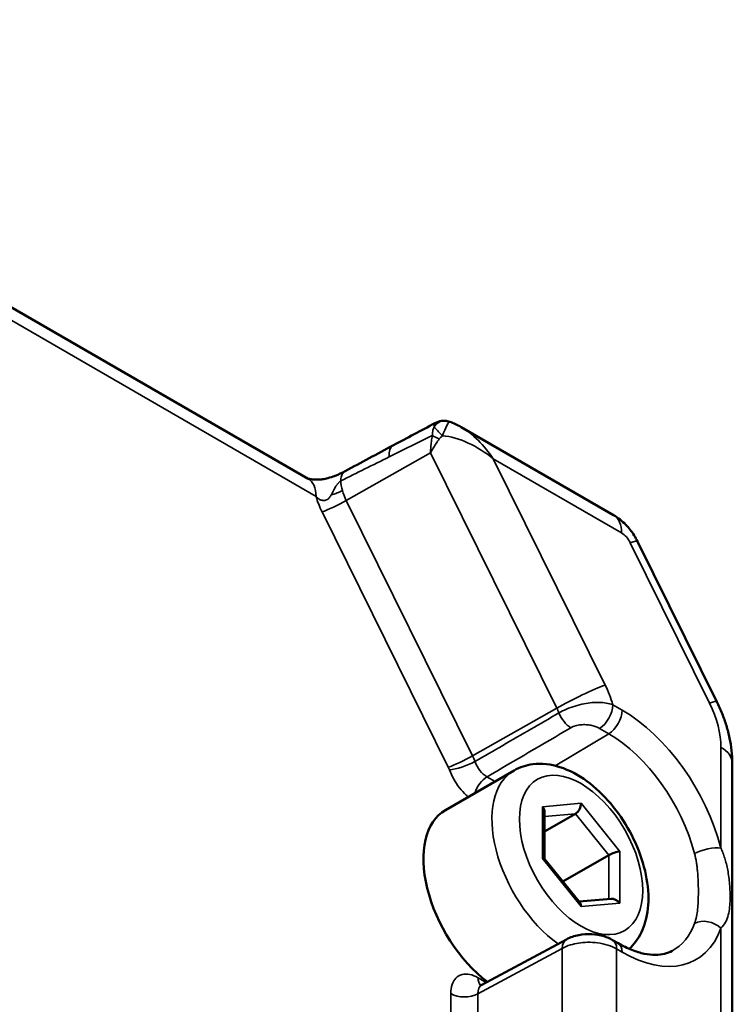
# Model space of a CAD drawing. Header units: millimetres. Extents: x 10 to 634, y 10 to 422.
# Tile 6 of 97: x 129 to 148, y 85 to 111. Entities that reach past the tile are written whole.
import ezdxf

# ---------------------------------------------------------------- set-up
doc = ezdxf.new("R2010")
doc.units = ezdxf.units.MM
doc.header["$LTSCALE"] = 2
doc.layers.add('Visible (ANSI)', color=7, linetype='Continuous', lineweight=50)
doc.layers.add('Visible Narrow (ANSI)', color=7, linetype='Continuous', lineweight=35)

msp = doc.modelspace()

# ---------------------------------------------------------------- linework, layer by layer
at = {"layer": 'Visible (ANSI)'}
for p, q in [((136.588, 98.889), (103.674, 117.892)), ((144.469, 97.949), (140.534, 100.221)), ((147.133, 93.141), (145.088, 97.274)), ((147.532, 67.147), (147.532, 91.556)), ((140.134, 90.349), (141.901, 91.369)), ((142.69, 89.091), (142.69, 90.286)), ((143.488, 90.253), (142.69, 89.792)), ((143.603, 87.956), (142.687, 89.094)), ((144.346, 89.187), (143.162, 88.503)), ((144.403, 88.061), (143.577, 87.987)), ((143.255, 87.015), (141.073, 85.842)), ((144.587, 86.914), (144.443, 86.997))]:
    msp.add_line(p, q, dxfattribs=at)
msp.add_arc((140.106, 99.982), 0.4, 70.3685, 88.5132, dxfattribs=at)
for centre, major_axis, ratio, start_param, end_param in [((140.106, 99.982), (0.01, 0.4), 0.84347, 6.283155, 6.283276), ((136.088, 98.023), (0.5, 0.866), 0.57735, 6.283131, 6.283185), ((142.49, 90.353), (-0.169, 0.154), 0.697902, 3.709744, 4.495147), ((143.488, 90.442), (-0.085, -0.2), 0.565736, 0.644872, 2.215681), ((141.509, 87.967), (-1.375, 2.382), 0.57735, 0, 2.204139), ((142.49, 89.021), (-0.199, -0.07), 0.218388, 3.218336, 3.850254), ((144.487, 89.199), (0.199, 0.07), 0.218384, 0.708654, 2.279463), ((143.488, 87.779), (0.085, 0.2), 0.565745, 5.35726, 5.989179), ((144.487, 87.868), (-0.169, 0.154), 0.697897, 4.495116, 5.715041), ((144.193, 86.564), (0.25, 0.433), 0.57735, 0, 0.000034), ((140.094, 87.151), (0.8, -1.386), 0.57735, 0.162846, 0.162853)]:
    msp.add_ellipse(centre, major_axis=major_axis, ratio=ratio, start_param=start_param, end_param=end_param, dxfattribs=at)
for points in [[(138.787, 99.75), (139.144, 99.94), (139.501, 100.13), (139.859, 100.321)], [(140.241, 100.359), (140.342, 100.323), (140.44, 100.275), (140.534, 100.221)], [(137.543, 99.084), (137.957, 99.306), (138.372, 99.528), (138.787, 99.75)]]:
    msp.add_open_spline(points, degree=3, dxfattribs=at)
for points, knots in [([(139.859, 100.321), (139.911, 100.349), (139.971, 100.369), (140.06, 100.381), (140.088, 100.383), (140.117, 100.382)], [0, 0, 0, 0, 0.0196703, 0.0196703, 0.02875975, 0.02875975, 0.02875975, 0.02875975]), ([(136.578, 98.894), (136.582, 98.893), (136.587, 98.891), (136.601, 98.887), (136.61, 98.885), (136.634, 98.88), (136.649, 98.877), (136.688, 98.872), (136.712, 98.869), (136.769, 98.865), (136.804, 98.865), (136.879, 98.867), (136.92, 98.87), (137.006, 98.883), (137.051, 98.892), (137.16, 98.92), (137.223, 98.941), (137.377, 99.001), (137.464, 99.042), (137.543, 99.084)], [0.0112975, 0.0112975, 0.0112975, 0.0112975, 0.0154376, 0.0154376, 0.0198921, 0.0198921, 0.0256915, 0.0256915, 0.0335827, 0.0335827, 0.0439023, 0.0439023, 0.0561034, 0.0561034, 0.070462, 0.070462, 0.0921578, 0.0921578, 0.1266265, 0.1266265, 0.1266265, 0.1266265]), ([(144.469, 97.949), (144.531, 97.913), (144.586, 97.874), (144.689, 97.794), (144.736, 97.751), (144.823, 97.664), (144.863, 97.618), (144.936, 97.525), (144.97, 97.477), (145.033, 97.378), (145.062, 97.326), (145.088, 97.274)], [1.5707963, 1.5707963, 1.5707963, 1.5707963, 1.7500074, 1.7500074, 1.9292185, 1.9292185, 2.1084296, 2.1084296, 2.2876406, 2.2876406, 2.4668517, 2.4668517, 2.4668517, 2.4668517]), ([(147.532, 91.556), (147.532, 91.665), (147.525, 91.774), (147.502, 91.99), (147.484, 92.098), (147.439, 92.312), (147.411, 92.418), (147.347, 92.629), (147.31, 92.733), (147.228, 92.94), (147.182, 93.041), (147.133, 93.141)], [3.1415927, 3.1415927, 3.1415927, 3.1415927, 3.2765408, 3.2765408, 3.411489, 3.411489, 3.5464372, 3.5464372, 3.6813854, 3.6813854, 3.8163336, 3.8163336, 3.8163336, 3.8163336]), ([(144.874, 86.769), (144.934, 86.825), (144.989, 86.887), (145.153, 87.105), (145.235, 87.28), (145.351, 87.688), (145.375, 87.926), (145.355, 88.44), (145.306, 88.716), (145.142, 89.265), (145.027, 89.538), (144.745, 90.053), (144.579, 90.297), (144.207, 90.735), (144.001, 90.93), (143.562, 91.252), (143.328, 91.378), (142.855, 91.53), (142.617, 91.56), (142.214, 91.508), (142.049, 91.455), (141.901, 91.369)], [2.483946, 2.483946, 2.483946, 2.483946, 2.598495, 2.598495, 2.865246, 2.865246, 3.186616, 3.186616, 3.537232, 3.537232, 3.886018, 3.886018, 4.231723, 4.231723, 4.579385, 4.579385, 4.930851, 4.930851, 5.261565, 5.261565, 5.497787, 5.497787, 5.497787, 5.497787]), ([(143.255, 87.015), (143.351, 87.067), (143.458, 87.104), (143.678, 87.147), (143.793, 87.155), (144.013, 87.143), (144.122, 87.124), (144.3, 87.069), (144.374, 87.037), (144.443, 86.997)], [0, 0, 0, 0, 0.0345556, 0.0345556, 0.0682866, 0.0682866, 0.1008193, 0.1008193, 0.1259041, 0.1259041, 0.1259041, 0.1259041]), ([(144.587, 86.914), (144.707, 86.845), (144.825, 86.788), (145.051, 86.698), (145.159, 86.665), (145.363, 86.623), (145.458, 86.613), (145.633, 86.613), (145.712, 86.623), (145.857, 86.658), (145.922, 86.684), (145.983, 86.717)], [1.5707963, 1.5707963, 1.5707963, 1.5707963, 1.7254074, 1.7254074, 1.8800184, 1.8800184, 2.0346295, 2.0346295, 2.1892405, 2.1892405, 2.3438516, 2.3438516, 2.3438516, 2.3438516]), ([(141.007, 85.824), (141.007, 85.824), (141.007, 85.824), (141.009, 85.824), (141.017, 85.824), (141.042, 85.828), (141.058, 85.834), (141.073, 85.842)], [0.02697737, 0.02697737, 0.02697737, 0.02697737, 0.02839949, 0.02839949, 0.04322358, 0.04322358, 0.05856649, 0.05856649, 0.05856649, 0.05856649])]:
    msp.add_open_spline(points, degree=3, knots=knots, dxfattribs=at)
at = {"layer": 'Visible Narrow (ANSI)'}
for p, q in [((136.795, 98.431), (124.016, 105.809)), ((137.571, 98.328), (139.749, 99.557)), ((139.749, 99.557), (143.005, 92.976)), ((141.365, 99.402), (144.252, 93.568)), ((144.676, 97.491), (141.365, 99.402)), ((137.571, 98.328), (140.828, 91.747)), ((136.948, 98.032), (140.205, 91.451)), ((146.944, 93.106), (144.899, 97.238)), ((143.005, 92.976), (140.828, 91.747)), ((144.45, 93.062), (144.691, 92.923)), ((144.103, 92.453), (144.343, 92.314)), ((144.343, 92.314), (142.964, 91.491)), ((147.239, 89.367), (147.239, 91.964)), ((141.203, 91.205), (141.41, 91.086)), ((142.631, 90.434), (143.63, 90.523)), ((142.631, 89.103), (142.631, 90.434)), ((143.63, 90.523), (144.629, 89.281)), ((142.69, 90.182), (143.488, 90.253)), ((143.488, 90.253), (144.346, 89.187)), ((143.63, 87.86), (142.631, 89.103)), ((144.346, 89.187), (144.346, 88.056)), ((144.629, 89.281), (144.629, 87.949)), ((144.629, 87.949), (143.63, 87.86)), ((147.239, 72.221), (147.239, 87.299)), ((143.145, 86.783), (140.967, 85.612)), ((143.145, 86.783), (143.145, 75.86)), ((144.691, 86.685), (144.546, 86.768)), ((144.546, 86.768), (144.546, 75.86)), ((141.184, 85.902), (140.974, 86.024)), ((140.267, 85.615), (140.267, 74.607)), ((140.967, 85.612), (140.967, 74.603))]:
    msp.add_line(p, q, dxfattribs=at)
for centre, major_axis, ratio, start_param, end_param in [((140.106, 99.982), (0.01, 0.4), 0.84347, 0.000091, 0.941461), ((140.106, 99.982), (0.134, 0.377), 0.129575, 6.283184, 7.858837), ((140.106, 99.982), (0.288, -0.277), 0.058066, 3.591632, 4.595996), ((140.658, 98.994), (-0.913, 1.307), 0.510834, 4.668529, 5.45374), ((347.263, -26.714), (302.547, -11.759), 0.54906, 2.347548, 2.352616), ((140.062, 99.919), (0.368, -0.156), 0.100825, 3.936242, 4.509596), ((140.658, 98.995), (-1.248, 0.786), 0.506505, 4.451161, 5.497524), ((139.022, 99.308), (-0.235, 0.441), 0.575061, 6.283185, 7.238808), ((356.519, -32.722), (315.978, -12.683), 0.549966, 2.353319, 2.358777), ((136.088, 98.023), (0.5, 0.866), 0.57735, 5.49779, 6.283131), ((138.074, 98.504), (0.454, -0.777), 0.584879, 3.972825, 4.284357), ((137.148, 98.635), (0.482, 0.132), 0.336545, 4.695862, 5.353896), ((138.074, 98.504), (0.454, -0.777), 0.584878, 4.284362, 4.598624), ((137.721, 98.299), (0.7, -1.212), 0.57735, 4.28754, 4.601735), ((137.302, 98.236), (0.448, 0.222), 0.090167, 3.759967, 5.31331), ((143.969, 97.083), (0.5, 0.866), 0.57735, 5.497787, 6.283185), ((144.676, 97.161), (-0.202, 0.35), 0.57735, 4.601732, 5.497787), ((144.192, 96.83), (0.896, 0.444), 0.090167, 0, 0.618375), ((143.545, 93.16), (-0.896, -0.444), 0.090167, 3.759967, 5.31331), ((143.667, 93.251), (0.635, -1.314), 0.456028, 1.213335, 1.592403), ((146.237, 92.698), (0.896, 0.444), 0.090167, 0, 0.618375), ((142.497, 92.797), (0.458, -0.773), 0.591986, 1.300937, 1.453962), ((144.097, 92.858), (-0.25, -0.433), 0.57735, 0.802856, 2.356186), ((144.337, 92.719), (-0.25, -0.433), 0.57735, 0.802851, 2.356194), ((144.691, 89.804), (1.91, -3.308), 0.57735, 1.123336, 2.356194), ((145.893, 92.742), (-0.952, 1.649), 0.57735, 3.926991, 4.601732), ((143.36, 92.875), (0.252, -0.432), 0.560837, 4.445911, 5.494525), ((-4795.163, 3059.326), (7060.684, 52.444), 0.592622, 5.482164, 5.482592), ((144.343, 89.604), (1.66, -2.875), 0.57735, 1.123336, 2.356194), ((146.532, 91.556), (1, 0), 0.57735, 0, 0.785398), ((140.558, 91.655), (0.448, 0.222), 0.090167, 3.759967, 5.31331), ((140.338, 91.579), (0.446, -0.782), 0.569578, 1.282383, 1.463235), ((139.983, 91.374), (0.2, -0.347), 0.57735, 1.279441, 1.45994), ((140.586, 91.59), (-0.469, -0.172), 0.234656, 0.63594, 2.188468), ((141.209, 91.617), (-0.247, 0.434), 0.593832, 1.28212, 2.359707), ((141.209, 90.801), (0.25, 0.433), 0.57735, 0.802852, 1.93032), ((143.276, 88.988), (-1.375, 2.382), 0.57735, 0, 2.232654), ((146.885, 89.163), (-0.484, -0.125), 0.35328, 3.806702, 5.360045), ((144.343, 89.604), (1.66, -2.875), 0.57735, 6.270842, 6.730646), ((146.885, 87.095), (-0.469, 0.173), 0.736111, 4.163267, 5.71661), ((144.691, 89.804), (1.91, -3.308), 0.57735, 5.497787, 6.730646), ((143.492, 86.575), (-0.237, 0.44), 0.577174, 6.283169, 7.085879), ((144.193, 86.564), (0.25, 0.433), 0.57735, 5.497787, 6.283185), ((144.337, 86.481), (0.25, 0.433), 0.57735, 5.497787, 6.283185), ((141.327, 85.411), (-0.263, 0.426), 0.576473, 6.248352, 7.051047), ((141.327, 86.228), (-0.25, -0.433), 0.577351, 5.497782, 6.102894), ((140.62, 85.819), (0.5, 0), 0.57735, 3.926991, 5.480334)]:
    msp.add_ellipse(centre, major_axis=major_axis, ratio=ratio, start_param=start_param, end_param=end_param, dxfattribs=at)
msp.add_ellipse((143.63, 89.192), major_axis=(1.125, -1.949), ratio=0.57735, dxfattribs=at)
for points, knots in [([(139.84, 100.224), (139.839, 100.228), (139.839, 100.231), (139.839, 100.235), (139.836, 100.26), (139.837, 100.28), (139.842, 100.295), (139.845, 100.308), (139.851, 100.316), (139.859, 100.321)], [0.0000063, 0.0000063, 0.0000063, 0.0000063, 0.0291795, 0.0291795, 0.0291795, 0.25, 0.25, 0.25, 0.4397452, 0.4397452, 0.4397452, 0.4397452]), ([(139.793, 100.002), (139.793, 100.02), (139.793, 100.038), (139.795, 100.057), (139.797, 100.075), (139.799, 100.093), (139.803, 100.112), (139.807, 100.131), (139.811, 100.149), (139.818, 100.168), (139.822, 100.181), (139.826, 100.193), (139.831, 100.205), (139.834, 100.212), (139.837, 100.218), (139.84, 100.224)], [0.0000005, 0.0000005, 0.0000005, 0.0000005, 0.25, 0.25, 0.25, 0.5, 0.5, 0.5, 0.75, 0.75, 0.75, 0.9154868, 0.9154868, 0.9154868, 1, 1, 1, 1]), ([(139.749, 99.557), (139.748, 99.605), (139.75, 99.653), (139.753, 99.702), (139.756, 99.751), (139.761, 99.801), (139.768, 99.851), (139.774, 99.901), (139.783, 99.952), (139.793, 100.002)], [0, 0, 0, 0, 0.333333, 0.333333, 0.333333, 0.666667, 0.666667, 0.666667, 1, 1, 1, 1]), ([(139.749, 99.557), (139.769, 99.595), (139.791, 99.634), (139.814, 99.673), (139.837, 99.712), (139.862, 99.752), (139.889, 99.793), (139.915, 99.833), (139.943, 99.873), (139.973, 99.914)], [0, 0, 0, 0, 0.333333, 0.333333, 0.333333, 0.666667, 0.666667, 0.666667, 1, 1, 1, 1]), ([(139.973, 99.914), (139.977, 99.92), (139.982, 99.926), (139.988, 99.933), (139.993, 99.939), (139.999, 99.946), (140.006, 99.953), (140.013, 99.96), (140.021, 99.967), (140.029, 99.974), (140.038, 99.982), (140.047, 99.99), (140.057, 99.998)], [0.0000006, 0.0000006, 0.0000006, 0.0000006, 0.25, 0.25, 0.25, 0.5, 0.5, 0.5, 0.75, 0.75, 0.75, 1, 1, 1, 1]), ([(137.433, 98.831), (137.431, 98.876), (137.436, 98.919), (137.447, 98.955), (137.458, 98.992), (137.475, 99.023), (137.496, 99.047), (137.51, 99.062), (137.526, 99.075), (137.543, 99.084)], [0, 0, 0, 0, 0.2, 0.2, 0.2, 0.4, 0.4, 0.4, 0.5262722, 0.5262722, 0.5262722, 0.5262722]), ([(137.185, 98.471), (137.193, 98.484), (137.201, 98.499), (137.209, 98.515), (137.21, 98.516), (137.211, 98.518), (137.211, 98.52), (137.219, 98.534), (137.227, 98.549), (137.235, 98.565), (137.236, 98.568), (137.238, 98.571), (137.239, 98.574), (137.246, 98.588), (137.254, 98.603), (137.262, 98.618), (137.264, 98.621), (137.266, 98.625), (137.268, 98.629), (137.275, 98.642), (137.282, 98.655), (137.289, 98.667), (137.292, 98.671), (137.294, 98.676), (137.297, 98.68), (137.304, 98.691), (137.31, 98.701), (137.317, 98.711), (137.32, 98.715), (137.323, 98.719), (137.325, 98.724), (137.331, 98.732), (137.337, 98.74), (137.343, 98.748), (137.346, 98.752), (137.349, 98.756), (137.352, 98.76), (137.357, 98.766), (137.362, 98.772), (137.367, 98.777), (137.371, 98.781), (137.374, 98.784), (137.377, 98.788), (137.382, 98.792), (137.386, 98.797), (137.39, 98.8), (137.394, 98.804), (137.397, 98.807), (137.401, 98.81), (137.405, 98.813), (137.408, 98.816), (137.412, 98.818), (137.416, 98.821), (137.419, 98.824), (137.423, 98.826), (137.426, 98.828), (137.43, 98.829), (137.433, 98.831)], [0, 0, 0, 0, 0.1, 0.1, 0.1, 0.110219, 0.110219, 0.110219, 0.2, 0.2, 0.2, 0.2159291, 0.2159291, 0.2159291, 0.3, 0.3, 0.3, 0.3214965, 0.3214965, 0.3214965, 0.4, 0.4, 0.4, 0.4268728, 0.4268728, 0.4268728, 0.5, 0.5, 0.5, 0.5324741, 0.5324741, 0.5324741, 0.6, 0.6, 0.6, 0.6379404, 0.6379404, 0.6379404, 0.7, 0.7, 0.7, 0.7433835, 0.7433835, 0.7433835, 0.8, 0.8, 0.8, 0.8488289, 0.8488289, 0.8488289, 0.9, 0.9, 0.9, 0.9543752, 0.9543752, 0.9543752, 1, 1, 1, 1]), ([(136.795, 98.431), (136.801, 98.424), (136.807, 98.417), (136.813, 98.411), (136.819, 98.404), (136.826, 98.398), (136.832, 98.392), (136.839, 98.387), (136.845, 98.381), (136.852, 98.376), (136.859, 98.371), (136.867, 98.366), (136.875, 98.362), (136.882, 98.357), (136.89, 98.353), (136.899, 98.349), (136.907, 98.345), (136.916, 98.342), (136.925, 98.339), (136.935, 98.336), (136.944, 98.334), (136.953, 98.332), (136.963, 98.33), (136.972, 98.329), (136.981, 98.329), (136.99, 98.328), (136.999, 98.328), (137.008, 98.329), (137.016, 98.33), (137.025, 98.331), (137.033, 98.333), (137.041, 98.335), (137.049, 98.338), (137.057, 98.341), (137.064, 98.344), (137.072, 98.347), (137.079, 98.351), (137.086, 98.355), (137.093, 98.36), (137.1, 98.365), (137.107, 98.371), (137.114, 98.377), (137.121, 98.384), (137.128, 98.39), (137.135, 98.398), (137.142, 98.406), (137.149, 98.415), (137.156, 98.424), (137.163, 98.435), (137.17, 98.446), (137.177, 98.458), (137.185, 98.471)], [0.0000006, 0.0000006, 0.0000006, 0.0000006, 0.0588235, 0.0588235, 0.0588235, 0.1176471, 0.1176471, 0.1176471, 0.1764706, 0.1764706, 0.1764706, 0.2352941, 0.2352941, 0.2352941, 0.2941176, 0.2941176, 0.2941176, 0.3529412, 0.3529412, 0.3529412, 0.4117647, 0.4117647, 0.4117647, 0.4705882, 0.4705882, 0.4705882, 0.5294118, 0.5294118, 0.5294118, 0.5882353, 0.5882353, 0.5882353, 0.6470588, 0.6470588, 0.6470588, 0.7058824, 0.7058824, 0.7058824, 0.7647059, 0.7647059, 0.7647059, 0.8235294, 0.8235294, 0.8235294, 0.8823529, 0.8823529, 0.8823529, 0.9411765, 0.9411765, 0.9411765, 1, 1, 1, 1]), ([(143.06, 92.852), (143.12, 92.886), (143.185, 92.918), (143.255, 92.949), (143.325, 92.979), (143.4, 93.006), (143.476, 93.03), (143.552, 93.053), (143.629, 93.073), (143.702, 93.087), (143.776, 93.102), (143.846, 93.111), (143.912, 93.117), (143.918, 93.117), (143.924, 93.118), (143.93, 93.118), (143.989, 93.123), (144.045, 93.124), (144.1, 93.123), (144.16, 93.121), (144.218, 93.116), (144.277, 93.106), (144.336, 93.097), (144.395, 93.082), (144.45, 93.062)], [0.0000004, 0.0000004, 0.0000004, 0.0000004, 0.1428571, 0.1428571, 0.1428571, 0.2857143, 0.2857143, 0.2857143, 0.4285714, 0.4285714, 0.4285714, 0.5714286, 0.5714286, 0.5714286, 0.5849996, 0.5849996, 0.5849996, 0.7142857, 0.7142857, 0.7142857, 0.8571429, 0.8571429, 0.8571429, 0.9999998, 0.9999998, 0.9999998, 0.9999998]), ([(140.891, 91.6), (141.131, 91.738), (141.372, 91.877), (141.612, 92.016), (141.853, 92.155), (142.094, 92.294), (142.335, 92.433), (142.577, 92.573), (142.818, 92.712), (143.06, 92.852)], [0, 0, 0, 0, 0.3333333, 0.3333333, 0.3333333, 0.6666667, 0.6666667, 0.6666667, 1, 1, 1, 1]), ([(143.367, 92.47), (143.402, 92.491), (143.441, 92.507), (143.484, 92.52), (143.527, 92.532), (143.574, 92.541), (143.622, 92.546), (143.669, 92.55), (143.716, 92.55), (143.76, 92.548), (143.804, 92.545), (143.844, 92.54), (143.882, 92.533), (143.92, 92.525), (143.957, 92.515), (143.994, 92.503), (144.031, 92.49), (144.068, 92.473), (144.103, 92.453)], [0.0000005, 0.0000005, 0.0000005, 0.0000005, 0.1666667, 0.1666667, 0.1666667, 0.3333333, 0.3333333, 0.3333333, 0.5, 0.5, 0.5, 0.6666667, 0.6666667, 0.6666667, 0.8333333, 0.8333333, 0.8333333, 1, 1, 1, 1]), ([(140.722, 90.688), (140.704, 90.703), (140.685, 90.718), (140.667, 90.735), (140.607, 90.789), (140.547, 90.852), (140.493, 90.921), (140.438, 90.991), (140.388, 91.066), (140.344, 91.144), (140.301, 91.221), (140.264, 91.302), (140.233, 91.385)], [0.1757498, 0.1757498, 0.1757498, 0.1757498, 0.25, 0.25, 0.25, 0.5, 0.5, 0.5, 0.75, 0.75, 0.75, 1, 1, 1, 1]), ([(147.239, 89.367), (147.256, 89.328), (147.273, 89.287), (147.29, 89.244), (147.306, 89.201), (147.322, 89.155), (147.337, 89.108), (147.351, 89.06), (147.365, 89.011), (147.378, 88.959), (147.391, 88.907), (147.403, 88.853), (147.413, 88.796), (147.424, 88.74), (147.433, 88.682), (147.441, 88.622), (147.449, 88.562), (147.456, 88.5), (147.461, 88.437), (147.466, 88.373), (147.47, 88.308), (147.472, 88.242), (147.474, 88.176), (147.475, 88.11), (147.474, 88.043), (147.472, 87.976), (147.468, 87.909), (147.461, 87.842), (147.454, 87.776), (147.443, 87.709), (147.426, 87.645), (147.41, 87.58), (147.386, 87.518), (147.356, 87.461), (147.325, 87.403), (147.287, 87.35), (147.239, 87.299)], [0, 0, 0, 0, 0.083333, 0.083333, 0.083333, 0.166667, 0.166667, 0.166667, 0.25, 0.25, 0.25, 0.333333, 0.333333, 0.333333, 0.416667, 0.416667, 0.416667, 0.5, 0.5, 0.5, 0.583333, 0.583333, 0.583333, 0.666667, 0.666667, 0.666667, 0.75, 0.75, 0.75, 0.833333, 0.833333, 0.833333, 0.916667, 0.916667, 0.916667, 1, 1, 1, 1]), ([(146.558, 89.224), (146.566, 89.194), (146.573, 89.163), (146.58, 89.13), (146.587, 89.098), (146.594, 89.063), (146.6, 89.027), (146.606, 88.99), (146.612, 88.952), (146.617, 88.912), (146.623, 88.872), (146.627, 88.83), (146.632, 88.786), (146.636, 88.742), (146.64, 88.696), (146.643, 88.648), (146.646, 88.6), (146.649, 88.549), (146.651, 88.497), (146.653, 88.446), (146.654, 88.392), (146.655, 88.336), (146.656, 88.28), (146.656, 88.222), (146.655, 88.163), (146.655, 88.104), (146.653, 88.044), (146.651, 87.981), (146.648, 87.919), (146.644, 87.855), (146.637, 87.791), (146.63, 87.727), (146.621, 87.663), (146.608, 87.602), (146.595, 87.541), (146.579, 87.483), (146.558, 87.426)], [0, 0, 0, 0, 0.0833333, 0.0833333, 0.0833333, 0.1666667, 0.1666667, 0.1666667, 0.25, 0.25, 0.25, 0.3333333, 0.3333333, 0.3333333, 0.4166667, 0.4166667, 0.4166667, 0.5, 0.5, 0.5, 0.5833333, 0.5833333, 0.5833333, 0.6666667, 0.6666667, 0.6666667, 0.75, 0.75, 0.75, 0.8333333, 0.8333333, 0.8333333, 0.9166667, 0.9166667, 0.9166667, 1, 1, 1, 1]), ([(144.546, 86.768), (144.478, 86.808), (144.401, 86.841), (144.318, 86.867), (144.235, 86.894), (144.147, 86.913), (144.058, 86.925), (143.97, 86.937), (143.881, 86.941), (143.798, 86.939), (143.716, 86.938), (143.64, 86.931), (143.567, 86.919), (143.494, 86.908), (143.424, 86.892), (143.353, 86.87), (143.282, 86.848), (143.211, 86.819), (143.145, 86.783)], [0, 0, 0, 0, 0.1666667, 0.1666667, 0.1666667, 0.3333333, 0.3333333, 0.3333333, 0.5, 0.5, 0.5, 0.6666667, 0.6666667, 0.6666667, 0.8333333, 0.8333333, 0.8333333, 1, 1, 1, 1])]:
    msp.add_open_spline(points, degree=3, knots=knots, dxfattribs=at)
msp.add_open_spline([(140.974, 86.024), (140.898, 86.067), (140.755, 86.124), (140.551, 86.123), (140.393, 86.032), (140.29, 85.857), (140.267, 85.704), (140.267, 85.615)], degree=3, dxfattribs=at)

doc.saveas('drawing.dxf')
